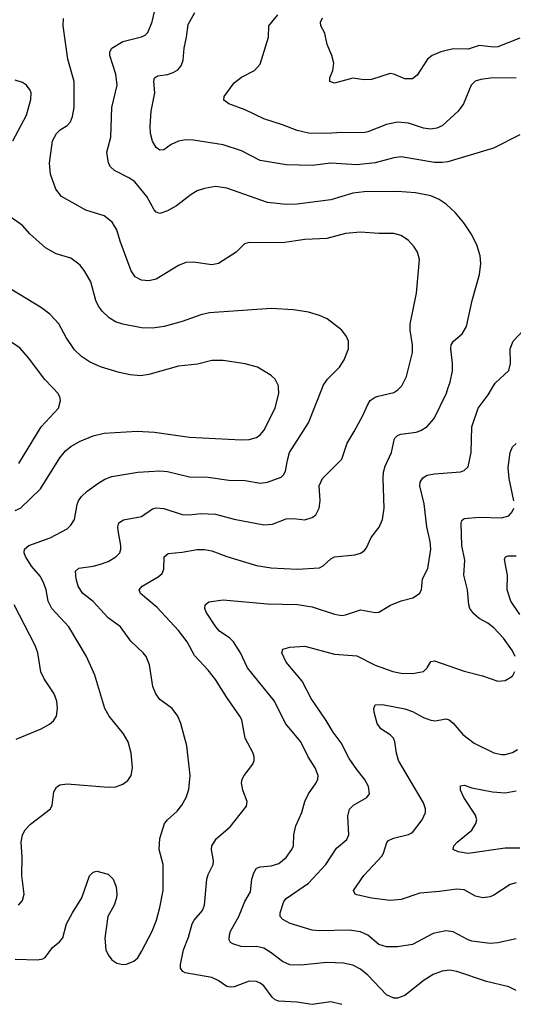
# Model space of a CAD drawing. Header units: inches. Extents: x 990586 to 1117858, y 769490 to 892071.
# Tile 84 of 248: x 1080974 to 1083634, y 786676 to 791984. Entities that reach past the tile are written whole.
import ezdxf

# ---------------------------------------------------------------- set-up
doc = ezdxf.new("R2010")
doc.units = ezdxf.units.IN
doc.header["$MEASUREMENT"] = 0
doc.layers.add('B0788', color=7, linetype='Continuous')
doc.layers.add('B0789', color=7, linetype='Continuous')

msp = doc.modelspace()

# ---------------------------------------------------------------- linework, layer by layer
at = {"layer": 'B0788', "color": 6}
for points, elevation in [([(1080950, 789337.1), (1080978.7, 789350), (1081085.5, 789454.5), (1081190, 789621.4), (1081220.7, 789659.3), (1081250, 789682.6), (1081296.4, 789710), (1081370, 789740.6), (1081430, 789754), (1081606.4, 789766.4), (1081701, 789761), (1081890, 789733.6), (1082170, 789719.6), (1082210, 789721.3), (1082250, 789731.3), (1082270, 789745), (1082290, 789768.7), (1082350.7, 789890), (1082369.9, 789970), (1082369.1, 790000)], 3900), ([(1080950, 786919.9), (1081070, 786915.2), (1081099.1, 786920.9), (1081111.7, 786928.3), (1081150, 786983.1), (1081187.7, 787012.3), (1081206, 787034), (1081226.4, 787110), (1081258.3, 787170), (1081308.9, 787250), (1081350, 787369), (1081370, 787389.2), (1081390, 787393), (1081450, 787377.8), (1081477.8, 787350), (1081494.1, 787310), (1081498.3, 787270), (1081495.8, 787250), (1081483.1, 787210), (1081449.6, 787150), (1081432.3, 787032.3), (1081438.8, 786970), (1081450, 786942.8), (1081470, 786916.2), (1081497.4, 786897.4), (1081530, 786890.1), (1081550, 786891.6), (1081590, 786908.1), (1081610, 786927.2), (1081630, 786960.1), (1081687.3, 787070), (1081711.8, 787130), (1081730, 787198), (1081747.1, 787290), (1081747, 787430), (1081724.8, 787510), (1081729.1, 787570), (1081755.3, 787650), (1081769.7, 787670), (1081822.4, 787717.6), (1081848.1, 787750), (1081870.5, 787790), (1081886, 787834), (1081892.3, 787910), (1081875.6, 788070), (1081842, 788190), (1081826.1, 788230), (1081795.8, 788270), (1081730, 788319.9), (1081707.4, 788350), (1081692.1, 788390), (1081674.4, 788505.6), (1081655.4, 788550), (1081639.9, 788570), (1081573, 788633), (1081517, 788710), (1081450, 788759.5), (1081370, 788846.5), (1081312.4, 788892.4), (1081290, 788930), (1081278.7, 788970), (1081275, 789010), (1081292.3, 789027.7), (1081370, 789037.9), (1081410, 789048), (1081450, 789062.7), (1081492.7, 789087.3), (1081513.4, 789110), (1081519.9, 789130), (1081519.9, 789150), (1081504.3, 789230), (1081503.1, 789250), (1081508.8, 789271.2), (1081533, 789287), (1081630, 789305.4), (1081690, 789346.3), (1081710, 789352.6), (1081750, 789349), (1081850, 789315.7), (1081890, 789314.7), (1081950, 789321.7), (1082030, 789317.8), (1082130, 789291.7), (1082290, 789261.5), (1082335.9, 789264.1), (1082410, 789293.3), (1082450, 789295), (1082510, 789287.7), (1082550, 789299.6), (1082570, 789315.2), (1082587.5, 789350), (1082592.8, 789390), (1082588.4, 789470), (1082605.7, 789510), (1082710, 789615), (1082738.7, 789701.3), (1082777.1, 789762.9), (1082823.4, 789850), (1082849.3, 789910), (1082863.5, 789930), (1082890, 789949.4), (1082905.2, 789954.8), (1082990, 789974.7), (1083012.4, 789987.6), (1083024.5, 790000)], 3700), ([(1080968.4, 787210), (1080990, 787234.8), (1080999, 787270), (1080985.2, 787370), (1080986.8, 787470), (1080982.3, 787550), (1080989.6, 787590), (1081004.1, 787615.9), (1081032.3, 787647.7), (1081140.1, 787730), (1081149.9, 787750), (1081158.8, 787821.2), (1081172.9, 787847.1), (1081190, 787858.8), (1081230, 787863.9), (1081450, 787847.1), (1081491.7, 787848.3), (1081530, 787862.2), (1081557.6, 787882.4), (1081574.6, 787910), (1081582, 787950), (1081574.4, 788030), (1081558.4, 788090), (1081533.9, 788133.9), (1081456.2, 788230), (1081433.2, 788270), (1081379, 788450), (1081333.7, 788550), (1081238.4, 788710), (1081146.4, 788810), (1081127.7, 788850), (1081116.4, 788910), (1081103.2, 788950), (1081084.7, 788984.7), (1081038.4, 789038.4), (1081006.1, 789090), (1080998.6, 789110), (1081000.1, 789130), (1081023.2, 789150), (1081138.2, 789190), (1081230, 789239.3), (1081250, 789258.1), (1081268.7, 789290), (1081283.9, 789370), (1081291, 789390), (1081307, 789413), (1081337.8, 789442.2), (1081395.8, 789484.2), (1081433.7, 789506.3), (1081470, 789520.3), (1081610, 789544.6), (1081730, 789552.3), (1081770, 789547.3), (1081890, 789519.3), (1081990, 789518.1), (1082101.8, 789501.8), (1082190, 789498.7), (1082270, 789484.4), (1082310, 789490.7), (1082382.6, 789517.4), (1082396.3, 789530), (1082407.2, 789550), (1082416.5, 789610), (1082428.9, 789651.1), (1082530.4, 789810), (1082605.2, 790000)], 3800), ([(1080970, 789592.1), (1081090.3, 789789.7), (1081183.7, 789890), (1081193.7, 789930), (1081189.6, 789950), (1081178.9, 789970), (1081151.2, 790000)], 4000), ([(1082710, 786674.7), (1082650, 786688.6), (1082550, 786675.1), (1082467.8, 786687.8), (1082370, 786692.7), (1082350, 786700.2), (1082334.2, 786714.2), (1082290, 786775.1), (1082270, 786790.9), (1082250, 786799.6), (1082210, 786800.1), (1082130, 786770.4), (1082107.9, 786767.9), (1082090, 786771.3), (1082044.5, 786804.5), (1082010, 786821.2), (1081866.2, 786846.2), (1081852.6, 786852.6), (1081841, 786870), (1081840.4, 786890), (1081857.3, 786970), (1081882.9, 787037.1), (1081903.4, 787110), (1081913.9, 787130), (1081958.8, 787181.2), (1081970.3, 787209.7), (1081982.9, 787350), (1081990, 787375.3), (1082015.8, 787430), (1082018.9, 787450), (1082007.8, 787510), (1082010.3, 787530), (1082033.8, 787570), (1082107.8, 787632.2), (1082195.7, 787744.3), (1082199.1, 787770), (1082176.1, 787830), (1082169.6, 787870), (1082173.3, 787890), (1082183.5, 787910), (1082231.2, 787970), (1082237.7, 787990), (1082237.7, 788010), (1082232.3, 788030), (1082189.4, 788110), (1082170.7, 788210), (1082161.2, 788230), (1082090, 788330.3), (1082030, 788426.1), (1081990, 788476.7), (1081916.1, 788556.1), (1081875.7, 788630), (1081830, 788690.2), (1081714.3, 788814.3), (1081625.3, 788890), (1081617.1, 788910), (1081633.3, 788930), (1081719.6, 788980.4), (1081741.2, 788998.8), (1081750, 789021.6), (1081752.2, 789087.8), (1081773.3, 789106.7), (1081850, 789113.8), (1081930, 789128.4), (1081970, 789128.4), (1082010, 789119.7), (1082090, 789090.5), (1082250, 789042.2), (1082329, 789029), (1082470, 789021.5), (1082590, 789029.2), (1082610, 789039.2), (1082650, 789077.2), (1082670, 789087.4), (1082780.3, 789099.7), (1082811.5, 789108.5), (1082830, 789120.1), (1082842.7, 789137.3), (1082867.9, 789192.1), (1082911.1, 789248.9), (1082929.9, 789290), (1082937.8, 789350), (1082932.8, 789510), (1082935.5, 789544.5), (1082943.8, 789576.2), (1082977.7, 789650), (1082993.9, 789726.1), (1083010, 789742.7), (1083027.3, 789750), (1083110, 789760.6), (1083136.5, 789770), (1083170.4, 789790), (1083206.8, 789833.2), (1083273.5, 789970), (1083283.6, 790000)], 3600), ([(1083650, 786749.6), (1083609.6, 786769.6), (1083490, 786799.4), (1083330, 786852.3), (1083290, 786859.7), (1083250, 786854.2), (1083202.6, 786837.4), (1083153.7, 786806.3), (1083050, 786723.5), (1083010.8, 786709.2), (1082990, 786709.6), (1082950, 786727.5), (1082850, 786832.3), (1082810, 786865), (1082770, 786886.9), (1082718.4, 786898.4), (1082630, 786901.7), (1082490, 786887.2), (1082430, 786889.6), (1082390, 786906.6), (1082330, 786953.4), (1082290, 786977.8), (1082250, 786987.6), (1082190, 786985), (1082168.2, 786988.2), (1082121.9, 787001.9), (1082109.2, 787009.2), (1082103.7, 787023.7), (1082104.4, 787050), (1082110.4, 787070), (1082154.1, 787150), (1082186.8, 787230), (1082218.1, 787281.9), (1082225.3, 787350), (1082235.6, 787384.4), (1082250, 787410), (1082270, 787417.2), (1082330, 787422.9), (1082370, 787434.7), (1082410, 787467.1), (1082440.8, 787510), (1082449.3, 787530), (1082452, 787590), (1082461.4, 787638.6), (1082494.8, 787710), (1082510.2, 787770), (1082531.1, 787810), (1082572.4, 787870), (1082581.2, 787890), (1082581.9, 787910), (1082565.8, 787950), (1082529.2, 788009.2), (1082489.7, 788090), (1082407.2, 788190), (1082346.8, 788310), (1082201.9, 788490), (1082164.7, 788570), (1082125.9, 788630), (1082106.8, 788650), (1082050, 788687.3), (1082030.8, 788710), (1081979.6, 788790), (1081971.1, 788810), (1081973.1, 788830), (1081993.9, 788846.1), (1082070, 788855.9), (1082310, 788835.5), (1082471, 788831), (1082550, 788818.6), (1082670, 788779.6), (1082710, 788772.6), (1082730, 788774.6), (1082810, 788802.1), (1082890, 788787.3), (1082910, 788789.6), (1082971.6, 788828.4), (1083030, 788851.4), (1083092.7, 788867.3), (1083128.2, 788890), (1083139.4, 788910), (1083144, 788970), (1083174.1, 789025.9), (1083189.6, 789130), (1083186.3, 789170), (1083167.9, 789250), (1083154.4, 789374.4), (1083130.6, 789470), (1083132.1, 789490), (1083146.6, 789513.4), (1083170, 789528.2), (1083210, 789536.3), (1083350, 789546.6), (1083370, 789553.8), (1083390, 789573.5), (1083406.6, 789650), (1083410.5, 789789.5), (1083445.6, 789890), (1083498.2, 789961.8), (1083521.3, 790000)], 3500), ([(1083637.7, 789390), (1083612.7, 789510), (1083606.4, 789570), (1083617, 789650), (1083630, 789680.6), (1083650, 789699.7)], 3400), ([(1083644, 788550), (1083630, 788581.5), (1083581, 788650), (1083530, 788705.7), (1083497.4, 788730), (1083450, 788756.6), (1083420.9, 788780.9), (1083400.6, 788810), (1083393.7, 788830), (1083387.8, 788910), (1083368, 788990), (1083373.2, 789070), (1083356.4, 789150), (1083352.9, 789270), (1083356.8, 789283.2), (1083370, 789294.8), (1083450, 789301.2), (1083570, 789298.2), (1083610, 789309.7), (1083628.8, 789330), (1083636.5, 789350)], 3400), ([(1083670, 788776.4), (1083621.4, 788850), (1083601.7, 788910), (1083602.1, 788990), (1083586.9, 789073.1), (1083591.6, 789088.4), (1083606.2, 789093.8), (1083650, 789092.7)], 3300), ([(1080955.6, 788104.4), (1081090, 788161.2), (1081134.7, 788185.3), (1081155.7, 788204.3), (1081171.5, 788228.5), (1081178.3, 788270), (1081173.5, 788310), (1081159.8, 788350), (1081106, 788430), (1081087.8, 788467.8), (1081072.1, 788570), (1081058.2, 788610), (1080944.2, 788830)], 3900), ([(1083650.3, 787029.7), (1083550, 787007), (1083510, 787003.3), (1083410, 787016.6), (1083390, 787023.4), (1083310, 787067.6), (1083270, 787072.5), (1083202.5, 787057.5), (1083090, 786998), (1083010, 786985.3), (1082950, 786985.3), (1082910, 786997.6), (1082849.3, 787049.3), (1082810, 787067.2), (1082750, 787075.6), (1082590, 787071.4), (1082550, 787075.2), (1082431.7, 787111.7), (1082392.4, 787132.4), (1082378.3, 787150), (1082377.8, 787170), (1082397.9, 787230), (1082410, 787247.1), (1082531.2, 787328.8), (1082624.4, 787430), (1082681.7, 787518.3), (1082736.2, 787563.8), (1082747.3, 787590), (1082742.5, 787690), (1082752.2, 787727.8), (1082772.5, 787750), (1082845.6, 787790), (1082858.8, 787810), (1082853, 787850), (1082832.1, 787890), (1082790, 787941.4), (1082750, 788000.5), (1082705.7, 788085.7), (1082662.5, 788142.5), (1082626.3, 788206.3), (1082544.9, 788324.9), (1082497.1, 788417.1), (1082410, 788520.7), (1082387.3, 788570), (1082393, 788590), (1082430, 788600.6), (1082510, 788605.7), (1082670, 788563.7), (1082790, 788554.9), (1082890, 788504.3), (1082985.1, 788470), (1083030, 788461.3), (1083090, 788460), (1083150.2, 788469.8), (1083170, 788489.4), (1083190, 788524), (1083210, 788527.4), (1083370, 788472), (1083467.4, 788447.4), (1083550, 788417.5), (1083590, 788422.1), (1083620.8, 788439.2), (1083631.1, 788448.9), (1083641.8, 788470)], 3400), ([(1083648.8, 787331.2), (1083617.6, 787322.4), (1083530, 787264.3), (1083510, 787255.1), (1083470, 787249.7), (1083430, 787258.7), (1083370, 787292.3), (1083330, 787297), (1083236.3, 787283.7), (1083130, 787275.4), (1083030, 787241.3), (1082970, 787235.8), (1082870, 787248.2), (1082790, 787266.6), (1082781.6, 787270), (1082772.4, 787290), (1082828.7, 787370), (1082925.7, 787474.3), (1082935.5, 787490), (1082952.5, 787547.5), (1082961.4, 787558.6), (1082987.9, 787572.1), (1083069.3, 787590.7), (1083090, 787602.6), (1083142.9, 787670), (1083161.1, 787710), (1083161.4, 787730), (1083150, 787761.7), (1083015.2, 787990), (1083004.4, 788030), (1082996.5, 788090), (1082989, 788110), (1082970, 788129), (1082921.1, 788161.1), (1082900.9, 788190), (1082883.8, 788250), (1082882.6, 788270), (1082890.4, 788289.6), (1082930, 788291.8), (1083050, 788268.7), (1083090, 788255), (1083150, 788221.6), (1083190, 788207.2), (1083215.3, 788204.7), (1083270, 788215.2), (1083289.3, 788209.3), (1083310, 788191.7), (1083361.7, 788130), (1083423.5, 788083.5), (1083530, 788031.8), (1083570, 788022.5), (1083590, 788023.4), (1083630, 788033.6), (1083656.5, 788050)], 3300), ([(1083670, 787516.9), (1083590, 787518), (1083390, 787489.3), (1083337.1, 787497.1), (1083309.2, 787510), (1083314.3, 787530), (1083331.1, 787550), (1083410, 787614.7), (1083432.9, 787650), (1083437.1, 787670), (1083430, 787695.4), (1083367.2, 787790), (1083350, 787830), (1083350, 787852.9), (1083370, 787856.7), (1083410, 787843.2), (1083521.9, 787821.9), (1083590, 787816.2), (1083650, 787827.4)], 3200)]:
    msp.add_lwpolyline(points, dxfattribs=dict(at, elevation=elevation))
at = {"layer": 'B0789', "color": 6}
for points, elevation in [([(1083283.6, 790000), (1083293.6, 790030), (1083306.9, 790090), (1083306.7, 790130), (1083296.8, 790210), (1083299.9, 790230), (1083311.3, 790250), (1083359.2, 790290), (1083381.5, 790330), (1083412.4, 790470), (1083451.7, 790610), (1083459.3, 790670), (1083454.9, 790710), (1083436.7, 790770), (1083406.8, 790830), (1083368.1, 790888.1), (1083323.2, 790943.2), (1083273.1, 790990), (1083235.1, 791015.1), (1083190, 791034.4), (1083106.6, 791050), (1083010, 791058.1), (1082830, 791056.3), (1082770, 791047.8), (1082650, 791013.3), (1082470, 790990), (1082410, 790987.7), (1082310, 790997.9), (1082090, 791075.5), (1082030, 791083.7), (1081970, 791074.1), (1081930, 791060.6), (1081898.1, 791041.9), (1081819.6, 790980.4), (1081770, 790952.8), (1081730, 790938.5), (1081710, 790946.7), (1081699.4, 790959.4), (1081658.7, 791030), (1081594.5, 791110), (1081566.6, 791130), (1081485.3, 791170), (1081462.9, 791190), (1081451.9, 791210), (1081443.7, 791270), (1081465.2, 791350), (1081470.6, 791509.4), (1081500, 791630), (1081492.6, 791690), (1081459, 791790), (1081460.1, 791810), (1081470.7, 791829.3), (1081530, 791866.1), (1081630, 791890.9), (1081650, 791900.4), (1081664.8, 791915.2), (1081688.2, 791971.8), (1081705.9, 792050)], 3600), ([(1083024.5, 790000), (1083034.3, 790010), (1083059.1, 790060.9), (1083091.2, 790190), (1083090.9, 790230), (1083077.9, 790310), (1083077.8, 790342.2), (1083112.8, 790510), (1083129.4, 790690), (1083118.6, 790730), (1083099.8, 790759.8), (1083070, 790792.7), (1083030, 790820.8), (1082990, 790831), (1082910, 790831.3), (1082810, 790838.6), (1082730, 790831.1), (1082630, 790804.8), (1082510, 790798.7), (1082390, 790780.3), (1082210, 790782.9), (1082185, 790775), (1082140.5, 790730), (1082045.4, 790670), (1082010, 790661.9), (1081910, 790677), (1081870, 790674.5), (1081830, 790658.3), (1081710, 790585.7), (1081670, 790576.6), (1081630, 790579.3), (1081597.2, 790597.2), (1081574.1, 790630), (1081514.7, 790790), (1081497, 790850), (1081472.1, 790892.1), (1081430, 790925.8), (1081330, 790955.9), (1081200.2, 791030), (1081168.3, 791070), (1081140.8, 791150), (1081134.5, 791210), (1081150.5, 791330), (1081171.7, 791370), (1081191.9, 791390), (1081230, 791413.1), (1081247.9, 791432.1), (1081258.7, 791461.3), (1081267.4, 791510), (1081268, 791650), (1081233, 791770), (1081208, 791950), (1081210.8, 791990)], 3700), ([(1083670, 791362.9), (1083528.2, 791291.8), (1083282.1, 791217.9), (1083250, 791212.9), (1083210, 791213.6), (1083030, 791243.4), (1082990, 791238.1), (1082890, 791212.5), (1082790, 791201.1), (1082650, 791209.8), (1082550, 791197.3), (1082410, 791201.5), (1082270, 791225), (1082170, 791276.3), (1082070, 791309.1), (1081910, 791334.2), (1081870, 791335.1), (1081830, 791329.1), (1081790, 791311.4), (1081750, 791282.1), (1081730, 791279.7), (1081710, 791293.9), (1081689.5, 791329.5), (1081678.4, 791370), (1081676.6, 791410), (1081682.3, 791490), (1081701.9, 791590), (1081697.8, 791650), (1081701.2, 791670), (1081719.2, 791680.8), (1081770, 791688.2), (1081801.1, 791698.9), (1081826.1, 791713.9), (1081844.9, 791735.1), (1081855.2, 791764.8), (1081859.5, 791830), (1081873.5, 791890), (1081881.8, 791958.2), (1081917.3, 792022.7)], 3500), ([(1083649.7, 791670.3), (1083511.8, 791668.2), (1083458.4, 791661.6), (1083427.9, 791652.1), (1083406.9, 791630), (1083365.5, 791530), (1083337.2, 791490), (1083250, 791410.8), (1083221.6, 791398.4), (1083190, 791393.4), (1083150, 791399.6), (1083070, 791426.6), (1083010, 791431.5), (1082950, 791419), (1082850, 791379.1), (1082826.1, 791373.9), (1082710, 791375.8), (1082629.8, 791369.8), (1082530, 791371), (1082470, 791385.4), (1082390, 791417.6), (1082290, 791448.9), (1082190, 791497.7), (1082100.9, 791530), (1082075, 791550), (1082075.8, 791570), (1082130, 791642.7), (1082170, 791674.3), (1082240.2, 791710), (1082270, 791744.5), (1082314.6, 791890), (1082317.1, 791950), (1082364.3, 792010)], 3400), ([(1083670, 791884.4), (1083550, 791837.3), (1083530, 791835.2), (1083450, 791844), (1083390, 791825.3), (1083310, 791826.8), (1083242.9, 791810), (1083197.1, 791790), (1083171.2, 791770), (1083115.3, 791684.7), (1083090, 791665.6), (1083050, 791664.4), (1082990, 791689.9), (1082970, 791693.3), (1082870, 791661.6), (1082830, 791659), (1082770, 791667.5), (1082670, 791641.1), (1082645.2, 791650), (1082646, 791670), (1082662.4, 791710), (1082667.1, 791750), (1082656.9, 791790), (1082630.6, 791850), (1082617.8, 791910), (1082596.2, 791950), (1082595, 791970), (1082606.7, 791993.3)], 3300), ([(1080937.6, 791330), (1081010.3, 791469.7), (1081034.2, 791554.2), (1081035.3, 791590), (1081030, 791604.5), (1081010.4, 791630), (1080990, 791645), (1080950, 791658.3)], 3800), ([(1082605.2, 790000), (1082610, 790012.3), (1082633.3, 790046.7), (1082696.9, 790110), (1082722.7, 790150), (1082745.4, 790210), (1082745.6, 790250), (1082735.2, 790275.2), (1082710, 790310.7), (1082630.4, 790370.4), (1082589, 790389), (1082530, 790407.7), (1082450, 790419.4), (1082330, 790426.5), (1081996.2, 790403.8), (1081950, 790392.3), (1081850, 790356.2), (1081752.9, 790330), (1081690, 790321.5), (1081630, 790322.3), (1081530, 790342), (1081490, 790354.9), (1081456.3, 790376.3), (1081420.5, 790410), (1081399, 790439), (1081385.1, 790470), (1081357.2, 790570), (1081325.7, 790625.7), (1081300, 790660), (1081250, 790697.5), (1081170, 790721.1), (1081112.9, 790752.9), (1081028.4, 790828.4), (1080990, 790873.8), (1080910, 790930.5)], 3800), ([(1081151.2, 790000), (1081110, 790044.5), (1081021.5, 790161.5), (1080973.9, 790213.9), (1080870, 790282.9), (1080710, 790455.9), (1080677.8, 790477.8), (1080577.2, 790530), (1080538, 790558), (1080490, 790604.5), (1080450, 790626.2), (1080430, 790628.2), (1080417.1, 790622.9), (1080396.4, 790603.6), (1080370, 790555.9), (1080349.2, 790490), (1080346.1, 790430), (1080375.8, 790310), (1080374.6, 790270), (1080364, 790230), (1080270, 790057.8), (1080239, 790021), (1080215.4, 790000)], 4000), ([(1082369.1, 790000), (1082368.8, 790010), (1082350, 790046.5), (1082330, 790065.7), (1082255.3, 790110), (1082190, 790129.1), (1082070, 790146.8), (1082010, 790145.7), (1081932.8, 790127.2), (1081830, 790115.9), (1081670, 790070.2), (1081624.2, 790064.2), (1081570, 790068.3), (1081510, 790080.9), (1081410, 790113.1), (1081350, 790140), (1081307.6, 790167.6), (1081270, 790203.4), (1081225.1, 790270), (1081184.2, 790344.2), (1081136.5, 790396.5), (1081090.8, 790430.8), (1080850, 790575.6)], 3900), ([(1083521.3, 790000), (1083535.9, 790024.1), (1083610, 790092.8), (1083618.5, 790130), (1083617.3, 790210), (1083632.7, 790250), (1083744.7, 790370)], 3500)]:
    msp.add_lwpolyline(points, dxfattribs=dict(at, elevation=elevation))

doc.saveas('drawing.dxf')
